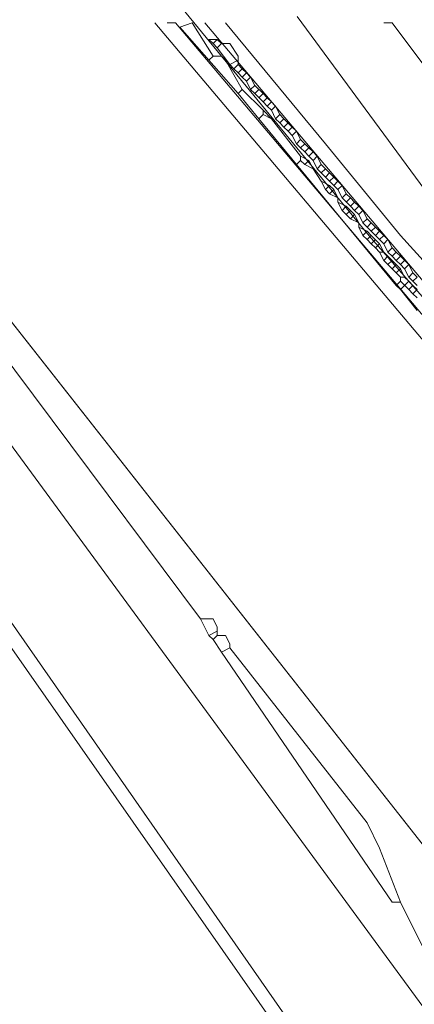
# Model space of a CAD drawing. Header units: metres. Extents: x 92810 to 93633, y 464687 to 465459.
# Tile 181 of 256: x 93169 to 93176, y 465170 to 465187. Entities that reach past the tile are written whole.
import ezdxf
from ezdxf.lldxf.tags import DXFTag

# ---------------------------------------------------------------- set-up
doc = ezdxf.new("R2010")
doc.units = ezdxf.units.M
for name, color, linetype, lineweight, transparency in [('B-OI-KL-DATA_KPN-G', 90, 'SI_B_DATA_KPN', 18, 0.4), ('B-OI-KL-DATA_LIANDER-G', 90, 'SI_B_DATA_LIANDER', 18, 0.4), ('B-OI-KL-DATA_ZIGGO BV-G', 90, 'SI_B_DATA_ZIGGO', 18, 0.4), ('B-OI-KL-ET_HS_LIANDER-G', 10, 'SI_B_ET_HS_LIANDON', 18, 0.4), ('B-OI-KL-GAS_HD_LIANDER-G', 30, 'SI_B_GAS_HD_LIANDER', 18, 0.4), ('B-WE-KL-DATA-G', 90, 'KL-DATA-N', 18, 0.4)]:
    doc.layers.add(name, color=color, linetype=linetype, lineweight=lineweight, transparency=transparency)
doc.styles.get("Standard").update_dxf_attribs({"font": 'isocp.shx'})
tags = doc.linetypes.add('KL-DATA-N', pattern='A,4,-1,[101,NLCS.SHX,S=0.5,R=0,X=0,Y=0],-1,4,-1,["D",Standard,S=1,R=0,X=-0.25,Y=-0.5],-1.5', length=12.5).pattern_tags.tags
tags[18] = DXFTag(74, 10)
doc.linetypes.add('SI_B_DATA_KPN', pattern='A,5,-2,["KPN",Standard,S=1.5,R=0,X=-0.51,Y=-0.75],-8', length=15)
doc.linetypes.add('SI_B_DATA_LIANDER', pattern='A,5,-2,["LI-DATA",Standard,S=1.5,R=0,X=-0.51,Y=-0.75],-11', length=18)
doc.linetypes.add('SI_B_DATA_ZIGGO', pattern='A,5,-2,["ZIGGO",Standard,S=1.5,R=0,X=-0.51,Y=-0.75],-9', length=16)
doc.linetypes.add('SI_B_ET_HS_LIANDON', pattern='A,5,-2,["LI-HS",Standard,S=1.5,R=0,X=-0.51,Y=-0.75],-10', length=17)
doc.linetypes.add('SI_B_GAS_HD_LIANDER', pattern='A,5,-2,["LI-G-HD",Standard,S=1.5,R=0,X=-0.51,Y=-0.75],-11', length=18)

msp = doc.modelspace()

# ---------------------------------------------------------------- linework, layer by layer
at = {"layer": 'B-OI-KL-DATA_KPN-G'}
msp.add_line((93172.536, 465176.536), (93172.536, 465176.393), dxfattribs=at)
at = {"layer": 'B-OI-KL-DATA_KPN-G', "flags": 128}
for points in [[(93172.25, 465176.679), (93164.607, 465186.893)], [(93177.036, 465184.893), (93175.536, 465186.893), (93175.393, 465186.893)], [(93172.25, 465176.679), (93172.464, 465176.679), (93172.536, 465176.536)], [(93172.25, 465176.679), (93172.393, 465176.393)], [(93172.536, 465176.464), (93172.393, 465176.393)], [(93172.393, 465176.393), (93172.464, 465176.321)], [(93172.536, 465176.393), (93172.464, 465176.321)], [(93172.464, 465176.321), (93172.607, 465176.107)], [(93172.536, 465176.393), (93172.679, 465176.393), (93172.75, 465176.25), (93172.75, 465176.179)], [(93172.75, 465176.179), (93172.607, 465176.107)], [(93172.607, 465176.107), (93175.536, 465171.821), (93175.679, 465171.821)], [(93172.75, 465176.179), (93175.107, 465173.179), (93175.321, 465172.75), (93175.679, 465171.821)], [(93175.679, 465171.821), (93176.321, 465170.536)]]:
    msp.add_lwpolyline(points, dxfattribs=at)
at = {"layer": 'B-OI-KL-DATA_LIANDER-G'}
msp.add_line((93172.893, 465186.321), (93172.893, 465186.179), dxfattribs=at)
at = {"layer": 'B-OI-KL-DATA_LIANDER-G', "flags": 128}
for points in [[(93188.464, 465169.536), (93188.25, 465169.536), (93188.107, 465169.679), (93183.679, 465173.679), (93182.607, 465174.75), (93178.679, 465178.75), (93178.107, 465179.464), (93171.821, 465186.893), (93171.679, 465186.893)], [(93172.536, 465186.607), (93172.393, 465186.607), (93172.464, 465186.536)], [(93172.536, 465186.607), (93172.464, 465186.536)], [(93172.536, 465186.607), (93172.607, 465186.536)], [(93172.464, 465186.536), (93172.536, 465186.464)], [(93172.607, 465186.536), (93172.536, 465186.464)], [(93172.536, 465186.464), (93172.75, 465186.179)], [(93172.607, 465186.536), (93172.75, 465186.536), (93172.893, 465186.321)], [(93172.893, 465186.25), (93172.75, 465186.179)], [(93172.75, 465186.179), (93172.821, 465186.107)], [(93172.893, 465186.179), (93172.821, 465186.107)], [(93172.821, 465186.107), (93172.893, 465186.036)], [(93172.893, 465186.179), (93172.964, 465186.107)], [(93172.964, 465186.107), (93172.893, 465186.036)], [(93172.964, 465186.107), (93173.036, 465186.036)], [(93172.893, 465186.036), (93172.964, 465185.964)], [(93173.036, 465186.036), (93172.964, 465185.964)], [(93172.964, 465185.964), (93173.036, 465185.893)], [(93173.036, 465186.036), (93173.107, 465185.964)], [(93173.107, 465185.964), (93173.036, 465185.893)], [(93173.036, 465185.893), (93173.107, 465185.75)], [(93173.107, 465185.964), (93173.179, 465185.821)], [(93173.179, 465185.821), (93173.107, 465185.75)], [(93173.107, 465185.75), (93173.179, 465185.679)], [(93173.179, 465185.821), (93173.321, 465185.679)], [(93173.25, 465185.75), (93173.179, 465185.679)], [(93173.179, 465185.679), (93173.321, 465185.536)], [(93173.321, 465185.679), (93173.25, 465185.607)], [(93173.321, 465185.679), (93173.393, 465185.607)], [(93173.393, 465185.607), (93173.321, 465185.536)], [(93173.321, 465185.536), (93173.393, 465185.464)], [(93173.393, 465185.607), (93173.464, 465185.536)], [(93173.464, 465185.536), (93173.393, 465185.464)], [(93173.464, 465185.536), (93173.536, 465185.464)], [(93173.393, 465185.464), (93173.464, 465185.393)], [(93173.536, 465185.464), (93173.464, 465185.393)], [(93173.464, 465185.393), (93173.536, 465185.25)], [(93173.536, 465185.464), (93173.607, 465185.321)], [(93173.607, 465185.321), (93173.536, 465185.25)], [(93173.536, 465185.25), (93173.607, 465185.179)], [(93173.607, 465185.321), (93173.679, 465185.25)], [(93173.679, 465185.25), (93173.607, 465185.179)], [(93173.679, 465185.25), (93173.821, 465185.107)], [(93173.607, 465185.179), (93173.679, 465185.107)], [(93173.75, 465185.179), (93173.679, 465185.107)], [(93173.679, 465185.107), (93173.75, 465185.036)], [(93173.821, 465185.107), (93173.75, 465185.036)], [(93173.75, 465185.036), (93173.821, 465184.964)], [(93173.821, 465185.107), (93173.893, 465185.036)], [(93173.893, 465185.036), (93173.821, 465184.964)], [(93173.893, 465185.036), (93173.964, 465184.893)], [(93173.821, 465184.964), (93173.893, 465184.821)], [(93173.964, 465184.893), (93173.893, 465184.821)], [(93173.964, 465184.893), (93174.036, 465184.821)], [(93173.893, 465184.821), (93173.964, 465184.75)], [(93174.036, 465184.821), (93173.964, 465184.75)], [(93173.964, 465184.75), (93174.036, 465184.679)], [(93174.036, 465184.821), (93174.107, 465184.75)], [(93174.107, 465184.75), (93174.036, 465184.679)], [(93174.107, 465184.75), (93174.179, 465184.679)], [(93174.036, 465184.679), (93174.107, 465184.607)], [(93174.179, 465184.679), (93174.107, 465184.607)], [(93174.107, 465184.607), (93174.179, 465184.536)], [(93174.179, 465184.679), (93174.25, 465184.607)], [(93174.25, 465184.607), (93174.179, 465184.536)], [(93174.179, 465184.536), (93174.25, 465184.393)], [(93174.25, 465184.607), (93174.321, 465184.464)], [(93174.321, 465184.464), (93174.25, 465184.393)], [(93174.25, 465184.393), (93174.321, 465184.321)], [(93174.321, 465184.464), (93174.393, 465184.393)], [(93174.393, 465184.393), (93174.321, 465184.321)], [(93174.393, 465184.393), (93174.464, 465184.321)], [(93174.321, 465184.321), (93174.393, 465184.25)], [(93174.464, 465184.321), (93174.393, 465184.25)], [(93174.393, 465184.25), (93174.464, 465184.179)], [(93174.464, 465184.321), (93174.536, 465184.25)], [(93174.536, 465184.25), (93174.464, 465184.179)], [(93174.536, 465184.25), (93174.607, 465184.179)], [(93174.464, 465184.179), (93174.536, 465184.107)], [(93174.607, 465184.179), (93174.536, 465184.107)], [(93174.536, 465184.107), (93174.607, 465184.036)], [(93174.607, 465184.179), (93174.679, 465184.107)], [(93174.679, 465184.107), (93174.607, 465184.036)], [(93174.607, 465184.036), (93174.679, 465183.893)], [(93174.679, 465184.107), (93174.75, 465183.964)], [(93174.75, 465183.964), (93174.679, 465183.893)], [(93174.679, 465183.893), (93174.821, 465183.75)], [(93174.75, 465183.964), (93174.821, 465183.893)], [(93174.821, 465183.893), (93174.75, 465183.821)], [(93174.821, 465183.893), (93174.893, 465183.821)], [(93174.893, 465183.821), (93174.821, 465183.75)], [(93174.821, 465183.75), (93174.893, 465183.679)], [(93174.893, 465183.821), (93174.964, 465183.75)], [(93174.964, 465183.75), (93174.893, 465183.679)], [(93174.893, 465183.679), (93174.964, 465183.607)], [(93174.964, 465183.75), (93175.036, 465183.679)], [(93175.036, 465183.679), (93174.964, 465183.607)], [(93175.036, 465183.679), (93175.107, 465183.536)], [(93174.964, 465183.607), (93175.036, 465183.464)], [(93175.107, 465183.536), (93175.036, 465183.464)], [(93175.107, 465183.536), (93175.179, 465183.464)], [(93175.036, 465183.464), (93175.107, 465183.393)], [(93175.179, 465183.464), (93175.107, 465183.393)], [(93175.107, 465183.393), (93175.179, 465183.321)], [(93175.179, 465183.464), (93175.321, 465183.321)], [(93175.25, 465183.393), (93175.179, 465183.321)], [(93175.179, 465183.321), (93175.321, 465183.179)], [(93175.321, 465183.321), (93175.25, 465183.25)], [(93175.321, 465183.321), (93175.393, 465183.25)], [(93175.393, 465183.25), (93175.321, 465183.179)], [(93175.321, 465183.179), (93175.393, 465183.107)], [(93175.393, 465183.25), (93175.464, 465183.179)], [(93175.464, 465183.179), (93175.393, 465183.107)], [(93175.464, 465183.179), (93175.536, 465183.036)], [(93175.393, 465183.107), (93175.464, 465182.964)], [(93175.536, 465183.036), (93175.464, 465182.964)], [(93175.536, 465183.036), (93175.607, 465182.964)], [(93175.464, 465182.964), (93175.536, 465182.893)], [(93175.607, 465182.964), (93175.536, 465182.893)], [(93175.536, 465182.893), (93175.607, 465182.821)], [(93175.607, 465182.964), (93175.679, 465182.893)], [(93175.679, 465182.893), (93175.607, 465182.821)], [(93175.679, 465182.893), (93175.821, 465182.75)], [(93175.607, 465182.821), (93175.679, 465182.75)], [(93175.75, 465182.821), (93175.679, 465182.75)], [(93175.679, 465182.75), (93175.75, 465182.679)], [(93175.821, 465182.75), (93175.75, 465182.679)], [(93175.75, 465182.679), (93175.821, 465182.536)], [(93175.821, 465182.75), (93175.893, 465182.607)], [(93175.893, 465182.607), (93175.821, 465182.536)], [(93175.821, 465182.536), (93175.893, 465182.464)], [(93175.893, 465182.607), (93175.964, 465182.536)], [(93175.964, 465182.536), (93175.893, 465182.464)], [(93175.893, 465182.464), (93175.964, 465182.393)]]:
    msp.add_lwpolyline(points, dxfattribs=at)
at = {"layer": 'B-OI-KL-DATA_ZIGGO BV-G', "flags": 128}
for points in [[(93187.523, 465160.393), (93180.212, 465167.543), (93160.276, 465192.844)], [(93163.192, 465189.143), (93180.212, 465167.543), (93186.352, 465161.538)], [(93187.687, 465174.945), (93182.095, 465175.901), (93173.906, 465187)]]:
    msp.add_lwpolyline(points, dxfattribs=at)
at = {"layer": 'B-OI-KL-ET_HS_LIANDER-G'}
for p, q in [((93171.893, 465186.821), (93172.893, 465185.679)), ((93175.821, 465182.464), (93175.679, 465182.321))]:
    msp.add_line(p, q, dxfattribs=at)
at = {"layer": 'B-OI-KL-ET_HS_LIANDER-G', "flags": 128}
for points in [[(93184.75, 465172.821), (93179.821, 465177.536), (93176.536, 465180.893), (93171.464, 465186.893)], [(93172.464, 465186.321), (93172.107, 465186.893), (93171.893, 465186.821)], [(93184.107, 465174.393), (93180.321, 465177.964), (93177.036, 465181.321), (93172.321, 465186.893)], [(93185.321, 465173.536), (93182.036, 465176.607), (93178.464, 465180.179), (93175.679, 465183.25), (93174.393, 465184.821), (93172.679, 465186.893)], [(93172.464, 465186.321), (93172.393, 465186.25)], [(93172.464, 465186.321), (93172.607, 465186.321), (93172.679, 465186.25), (93172.964, 465185.75)], [(93172.964, 465185.75), (93172.893, 465185.679)], [(93172.964, 465185.75), (93173.321, 465185.393)], [(93172.893, 465185.679), (93173.25, 465185.25)], [(93173.321, 465185.393), (93173.464, 465185.25)], [(93173.321, 465185.393), (93173.321, 465185.321)], [(93173.321, 465185.321), (93173.25, 465185.25)], [(93173.25, 465185.25), (93173.893, 465184.464)], [(93173.321, 465185.321), (93173.464, 465185.25)], [(93173.464, 465185.25), (93173.964, 465184.607)], [(93173.964, 465184.536), (93173.893, 465184.464)], [(93173.964, 465184.607), (93174.107, 465184.536)], [(93173.964, 465184.607), (93173.964, 465184.536)], [(93173.964, 465184.536), (93174.036, 465184.464)], [(93174.107, 465184.536), (93174.036, 465184.464)], [(93174.107, 465184.536), (93174.179, 465184.393)], [(93173.893, 465184.464), (93175.607, 465182.393)], [(93174.036, 465184.464), (93174.179, 465184.393)], [(93174.179, 465184.393), (93174.321, 465184.179)], [(93174.321, 465184.179), (93174.464, 465184.107)], [(93174.321, 465184.179), (93174.393, 465184.036)], [(93174.464, 465184.107), (93174.393, 465184.036)], [(93174.393, 465184.036), (93174.464, 465183.964)], [(93174.464, 465184.107), (93174.536, 465184.036)], [(93174.536, 465184.036), (93174.464, 465183.964)], [(93174.536, 465184.036), (93174.607, 465183.893)], [(93174.464, 465183.964), (93174.607, 465183.893)], [(93174.607, 465183.893), (93174.607, 465183.821)], [(93174.607, 465183.821), (93174.75, 465183.75)], [(93174.607, 465183.821), (93174.679, 465183.679)], [(93174.75, 465183.75), (93174.679, 465183.679)], [(93174.679, 465183.679), (93174.821, 465183.536)], [(93174.75, 465183.75), (93174.821, 465183.679)], [(93174.821, 465183.679), (93174.75, 465183.607)], [(93174.821, 465183.679), (93174.893, 465183.607)], [(93174.893, 465183.607), (93174.821, 465183.536)], [(93174.821, 465183.536), (93174.964, 465183.464)], [(93174.893, 465183.607), (93174.964, 465183.464)], [(93174.964, 465183.464), (93174.964, 465183.393)], [(93174.964, 465183.393), (93175.107, 465183.321)], [(93174.964, 465183.393), (93175.036, 465183.25)], [(93175.107, 465183.321), (93175.036, 465183.25)], [(93175.036, 465183.25), (93175.107, 465183.179)], [(93175.107, 465183.321), (93175.179, 465183.25)], [(93175.179, 465183.25), (93175.107, 465183.179)], [(93175.107, 465183.179), (93175.179, 465183.107)], [(93175.179, 465183.25), (93175.321, 465183.107)], [(93175.25, 465183.179), (93175.179, 465183.107)], [(93175.179, 465183.107), (93175.25, 465183.036)], [(93175.321, 465183.107), (93175.25, 465183.036)], [(93175.25, 465183.036), (93175.321, 465182.964)], [(93175.321, 465183.107), (93175.393, 465182.964)], [(93175.321, 465182.964), (93175.393, 465182.964)], [(93175.321, 465182.964), (93175.393, 465182.821)], [(93175.393, 465182.964), (93175.464, 465182.893)], [(93175.464, 465182.893), (93175.393, 465182.821)], [(93175.464, 465182.893), (93175.536, 465182.821)], [(93175.393, 465182.821), (93175.464, 465182.75)], [(93175.536, 465182.821), (93175.464, 465182.75)], [(93175.464, 465182.75), (93175.536, 465182.679)], [(93175.536, 465182.821), (93175.607, 465182.75)], [(93175.607, 465182.75), (93175.536, 465182.679)], [(93175.536, 465182.679), (93175.607, 465182.607)], [(93175.607, 465182.75), (93175.679, 465182.679)], [(93175.679, 465182.679), (93175.607, 465182.607)], [(93175.679, 465182.679), (93175.75, 465182.536)], [(93175.607, 465182.607), (93175.679, 465182.536)], [(93175.679, 465182.536), (93175.75, 465182.536)], [(93175.679, 465182.536), (93175.679, 465182.464)], [(93175.75, 465182.536), (93175.821, 465182.464)], [(93175.679, 465182.464), (93175.607, 465182.393)], [(93175.607, 465182.393), (93175.679, 465182.321)], [(93175.679, 465182.464), (93175.821, 465182.321)], [(93175.821, 465182.464), (93175.893, 465182.393)], [(93175.893, 465182.393), (93175.821, 465182.321)], [(93175.893, 465182.393), (93175.964, 465182.321)], [(93175.679, 465182.321), (93175.964, 465181.964)], [(93175.821, 465182.321), (93175.893, 465182.25)], [(93175.964, 465182.321), (93175.893, 465182.25)], [(93175.893, 465182.25), (93175.964, 465182.179)]]:
    msp.add_lwpolyline(points, dxfattribs=at)
at = {"layer": 'B-OI-KL-GAS_HD_LIANDER-G', "flags": 128}
msp.add_lwpolyline([(93178.893, 465166.179), (93163.679, 465186.893)], dxfattribs=at)
at = {"layer": 'B-WE-KL-DATA-G'}
msp.add_line((93152.4, 465200.4), (93182.9, 465156.7), dxfattribs=at)
for points in [[(93152.2, 465200.2), (93182.7, 465156.6), (93183.4, 465156.1), (93183.8, 465156), (93184.3, 465156), (93184.6, 465155.9), (93184.8, 465155.7), (93184.5, 465155.3), (93183.5, 465153.6), (93182.1, 465151.2), (93181.9, 465150.2), (93173.4, 465136.7), (93164.1, 465121.9)], [(93169.43, 465190.19), (93175.14, 465183.24), (93179.1, 465178.73), (93183.3, 465174.44), (93187.71, 465170.37), (93192.35, 465166.56), (93223.31, 465142.87), (93261.71, 465111.64), (93263.16, 465111.17), (93266.2, 465111.62), (93269.36, 465114.29), (93278.79, 465124.1), (93289.89, 465134.6), (93296.73, 465140.49), (93301.36, 465144.22), (93307.2, 465148.62), (93329.19, 465166.02), (93347.08, 465181.19), (93354.264, 465187)]]:
    msp.add_lwpolyline(points, dxfattribs=at)

doc.saveas('drawing.dxf')
